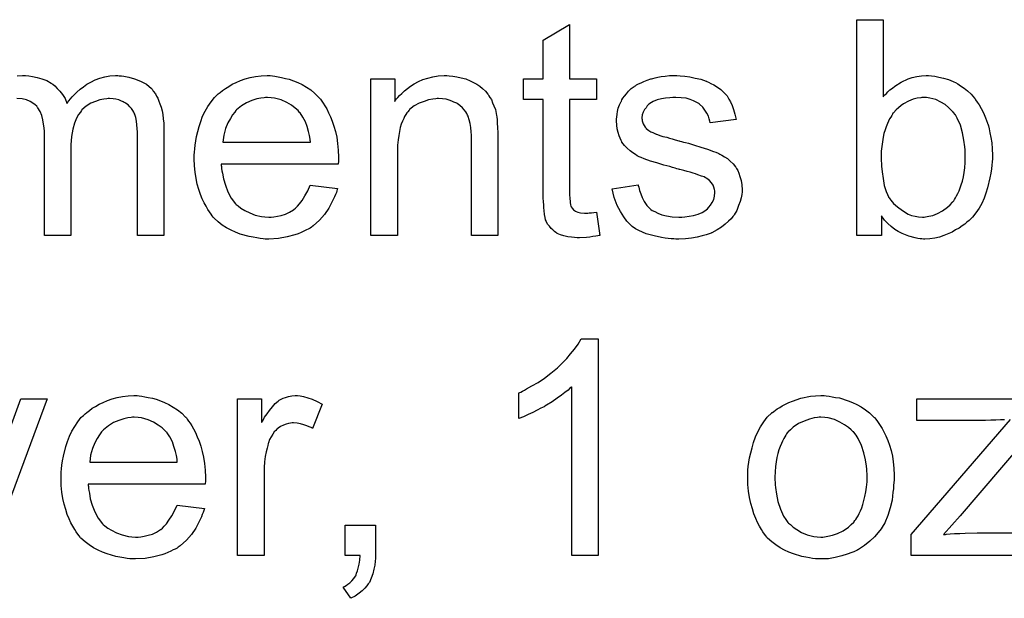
# Model space of a CAD drawing. Extents: x -1.6 to 9, y -2.8 to 5.2.
# Tile 172 of 197: x 5.601 to 5.966, y 3.955 to 4.17. Entities that reach past the tile are written whole.
import ezdxf

# ---------------------------------------------------------------- set-up
doc = ezdxf.new("R2010")
doc.units = 0
doc.layers.add('dfn6-15-57-c_document', color=1, linetype='CONTINUOUS')

msp = doc.modelspace()

# ---------------------------------------------------------------- linework, layer by layer
at = {"layer": 'dfn6-15-57-c_document', "color": 1}
for points in [[(5.920997, 4.140957), (5.921112, 4.141073), (5.921228, 4.141304), (5.921575, 4.141651), (5.922154, 4.14223), (5.922732, 4.142808), (5.923426, 4.143502), (5.924352, 4.144197), (5.925278, 4.144891), (5.927592, 4.146395), (5.930253, 4.147552), (5.931757, 4.14813), (5.933377, 4.148477), (5.935112, 4.148709), (5.936848, 4.148825), (5.937773, 4.148825), (5.938815, 4.148709), (5.940087, 4.148593), (5.941591, 4.148246), (5.943327, 4.147899), (5.945178, 4.14732), (5.946913, 4.146626), (5.947145, 4.146511), (5.947723, 4.146279), (5.948649, 4.145701), (5.94969, 4.145007), (5.950963, 4.144197), (5.952236, 4.143155), (5.953624, 4.141883), (5.954781, 4.140494), (5.954897, 4.140378), (5.955244, 4.1398), (5.955822, 4.13899), (5.956517, 4.137949), (5.957327, 4.13656), (5.958136, 4.134941), (5.958946, 4.133089), (5.959641, 4.131123), (5.959641, 4.131007), (5.959756, 4.130891), (5.959872, 4.130544), (5.959988, 4.130197), (5.960219, 4.12904), (5.960566, 4.127536), (5.960913, 4.1258), (5.96126, 4.123833), (5.961376, 4.121635), (5.961492, 4.119321), (5.961492, 4.119205), (5.961492, 4.118627), (5.961492, 4.117933), (5.961376, 4.116891), (5.96126, 4.115619), (5.961145, 4.11423), (5.960913, 4.11261), (5.960566, 4.110875), (5.959641, 4.107173), (5.959062, 4.105206), (5.958368, 4.103355), (5.957558, 4.101388), (5.956517, 4.099652), (5.95536, 4.097917), (5.954087, 4.096297), (5.953971, 4.096181), (5.95374, 4.09595), (5.953393, 4.095603), (5.952814, 4.095024), (5.952004, 4.094446), (5.951194, 4.093751), (5.950269, 4.093057), (5.949112, 4.092247), (5.947839, 4.091553), (5.946566, 4.090743), (5.943443, 4.08947), (5.941823, 4.088892), (5.940087, 4.088545), (5.938236, 4.088314), (5.936385, 4.088198), (5.935922, 4.088198), (5.935343, 4.088314), (5.934649, 4.088314), (5.933839, 4.088429), (5.932798, 4.088661), (5.930484, 4.089239), (5.929211, 4.089702), (5.927939, 4.09028), (5.92655, 4.090975), (5.925278, 4.091785), (5.923889, 4.092826), (5.922617, 4.093983), (5.921459, 4.095256), (5.920302, 4.09676), (5.920302, 4.08947), (5.911162, 4.08947), (5.911162, 4.169535), (5.920997, 4.169535), (5.920997, 4.140957)], [(5.804602, 4.147552), (5.814553, 4.147552), (5.814553, 4.139916), (5.804602, 4.139916), (5.804602, 4.105784), (5.804602, 4.105553), (5.804602, 4.10509), (5.804602, 4.104396), (5.804718, 4.103586), (5.804834, 4.101735), (5.80495, 4.100925), (5.805065, 4.100346), (5.805181, 4.100115), (5.805528, 4.099652), (5.805991, 4.099074), (5.806801, 4.098495), (5.807032, 4.098379), (5.807611, 4.098148), (5.808652, 4.097917), (5.810156, 4.097801), (5.811313, 4.097801), (5.811892, 4.097917), (5.812702, 4.097917), (5.813627, 4.098032), (5.814553, 4.098148), (5.815825, 4.08947), (5.815594, 4.08947), (5.815131, 4.089355), (5.814321, 4.089239), (5.81328, 4.089123), (5.812123, 4.088892), (5.81085, 4.088776), (5.808305, 4.088661), (5.807379, 4.088661), (5.806454, 4.088776), (5.805297, 4.088892), (5.803908, 4.089008), (5.80252, 4.089355), (5.801247, 4.089702), (5.799975, 4.09028), (5.799859, 4.090396), (5.799512, 4.090628), (5.799049, 4.090975), (5.798355, 4.091553), (5.797776, 4.092132), (5.797082, 4.092941), (5.796388, 4.093751), (5.795925, 4.094793), (5.795925, 4.094908), (5.795694, 4.095371), (5.795578, 4.096181), (5.795346, 4.097338), (5.795115, 4.098842), (5.794999, 4.099768), (5.794999, 4.100809), (5.794884, 4.102082), (5.794768, 4.103355), (5.794768, 4.104743), (5.794768, 4.106363), (5.794768, 4.139916), (5.787479, 4.139916), (5.787479, 4.147552), (5.794768, 4.147552), (5.794768, 4.161899), (5.804602, 4.167799), (5.804602, 4.147552)], [(5.637532, 4.148709), (5.638342, 4.148709), (5.639151, 4.148593), (5.641118, 4.148246), (5.643201, 4.147668), (5.645399, 4.146742), (5.647598, 4.145585), (5.649449, 4.143965), (5.64968, 4.143734), (5.650143, 4.14304), (5.650953, 4.141998), (5.6513, 4.141188), (5.651763, 4.140378), (5.652226, 4.139337), (5.652573, 4.138296), (5.653035, 4.137139), (5.653383, 4.135751), (5.653614, 4.134362), (5.653845, 4.132742), (5.654077, 4.131123), (5.654077, 4.129271), (5.654077, 4.08947), (5.644242, 4.08947), (5.644242, 4.125916), (5.644242, 4.126032), (5.644242, 4.126147), (5.644242, 4.126842), (5.644242, 4.127883), (5.644127, 4.129156), (5.644011, 4.130544), (5.643895, 4.131932), (5.643664, 4.133321), (5.643317, 4.134362), (5.643317, 4.134478), (5.643085, 4.134825), (5.642854, 4.135288), (5.642507, 4.135866), (5.642044, 4.13656), (5.641466, 4.137255), (5.640771, 4.137949), (5.639846, 4.138643), (5.63973, 4.138759), (5.639383, 4.138874), (5.63892, 4.139106), (5.63811, 4.139453), (5.6373, 4.1398), (5.636259, 4.140031), (5.635218, 4.140147), (5.633945, 4.140263), (5.633367, 4.140263), (5.632904, 4.140147), (5.631747, 4.140031), (5.630358, 4.1398), (5.628739, 4.139221), (5.627003, 4.138527), (5.625267, 4.137486), (5.623648, 4.136098), (5.623532, 4.135866), (5.623069, 4.135288), (5.622375, 4.134362), (5.621681, 4.132974), (5.620871, 4.131123), (5.620292, 4.128924), (5.61983, 4.126263), (5.619598, 4.123139), (5.619598, 4.08947), (5.609764, 4.08947), (5.609764, 4.127073), (5.609764, 4.127189), (5.609764, 4.12742), (5.609764, 4.127651), (5.609764, 4.128114), (5.609648, 4.129387), (5.609417, 4.130775), (5.609185, 4.132395), (5.608722, 4.134015), (5.608144, 4.135519), (5.607334, 4.136908), (5.607218, 4.137023), (5.606871, 4.137486), (5.606293, 4.137949), (5.605483, 4.138643), (5.604441, 4.139221), (5.603053, 4.1398), (5.601433, 4.140147), (5.599466, 4.140263)], [(5.599582, 4.148709), (5.601665, 4.148825), (5.602706, 4.148825), (5.603979, 4.148709), (5.605367, 4.148477), (5.607103, 4.14813), (5.608838, 4.147668), (5.610574, 4.146973), (5.612193, 4.146048), (5.612425, 4.145932), (5.612888, 4.145585), (5.613582, 4.145007), (5.614507, 4.144081), (5.615433, 4.14304), (5.616474, 4.141767), (5.6174, 4.140263), (5.618094, 4.138527), (5.61821, 4.138643), (5.618441, 4.13899), (5.618788, 4.139453), (5.619367, 4.140147), (5.620061, 4.140957), (5.620871, 4.141767), (5.621797, 4.142693), (5.622953, 4.143734), (5.624226, 4.144659), (5.625499, 4.145585), (5.627003, 4.146395), (5.628623, 4.147205), (5.630358, 4.147899), (5.632209, 4.148362), (5.634061, 4.148709), (5.636143, 4.148825), (5.636953, 4.148825), (5.637532, 4.148709)], [(5.69434, 4.148709), (5.695266, 4.148593), (5.696423, 4.148362), (5.697696, 4.14813), (5.6992, 4.147783), (5.700588, 4.147436), (5.702208, 4.146858), (5.703712, 4.146279), (5.705332, 4.145469), (5.706952, 4.144544), (5.708572, 4.143502), (5.710076, 4.14223), (5.711464, 4.140841), (5.71158, 4.140726), (5.711811, 4.140494), (5.712158, 4.140031), (5.712621, 4.139337), (5.713199, 4.138527), (5.713778, 4.137602), (5.714472, 4.136445), (5.715166, 4.135056), (5.715861, 4.133552), (5.716555, 4.131932), (5.717133, 4.130081), (5.717712, 4.128114), (5.718175, 4.125916), (5.718522, 4.123602), (5.718753, 4.121172), (5.718869, 4.118511), (5.718869, 4.118395), (5.718869, 4.117933), (5.718869, 4.117123), (5.718753, 4.115966), (5.675366, 4.115966), (5.675366, 4.11585), (5.675366, 4.115503), (5.675481, 4.11504), (5.675481, 4.114346), (5.675597, 4.113536), (5.675828, 4.11261), (5.676176, 4.110528), (5.67687, 4.108214), (5.677795, 4.105668), (5.679068, 4.103355), (5.680688, 4.101272), (5.680803, 4.101272), (5.680919, 4.101041), (5.681613, 4.100462), (5.682655, 4.099652), (5.684043, 4.098842), (5.685894, 4.097917), (5.687977, 4.097107), (5.690291, 4.096528), (5.691564, 4.096413), (5.692952, 4.096297), (5.693878, 4.096297), (5.694919, 4.096413), (5.696192, 4.096644), (5.69758, 4.096991), (5.6992, 4.097454), (5.700704, 4.098148), (5.702208, 4.099074), (5.702324, 4.099189), (5.702902, 4.099652), (5.703596, 4.100346), (5.704406, 4.101272), (5.705332, 4.102545), (5.706373, 4.104164), (5.707414, 4.106016), (5.70834, 4.108214), (5.718522, 4.106941), (5.718522, 4.106825), (5.718406, 4.106594), (5.71829, 4.106131), (5.718059, 4.105437), (5.717712, 4.104743), (5.717365, 4.103817), (5.716439, 4.10185), (5.715282, 4.099652), (5.713662, 4.097338), (5.711811, 4.09514), (5.709497, 4.093057), (5.709381, 4.093057), (5.70915, 4.092826), (5.708803, 4.092594), (5.70834, 4.092247), (5.707646, 4.0919), (5.706952, 4.091553), (5.706026, 4.09109), (5.704985, 4.090628), (5.703828, 4.090165), (5.702671, 4.089702), (5.699778, 4.089008), (5.696539, 4.088429), (5.692952, 4.088198), (5.691679, 4.088198), (5.690869, 4.088314), (5.689828, 4.088429), (5.688555, 4.088661), (5.687167, 4.088892), (5.685663, 4.089123), (5.682423, 4.090049), (5.680688, 4.090743), (5.679068, 4.091437), (5.677333, 4.092363), (5.675713, 4.093404), (5.674209, 4.094561), (5.672704, 4.09595), (5.672589, 4.096065), (5.672357, 4.096297), (5.67201, 4.09676), (5.671547, 4.097454), (5.670969, 4.098264), (5.670391, 4.099189), (5.669696, 4.100346), (5.669002, 4.101619), (5.668308, 4.103123), (5.667614, 4.104743), (5.667035, 4.106594), (5.666457, 4.108561), (5.665994, 4.110644), (5.665647, 4.112958), (5.665415, 4.115387), (5.6653, 4.117933), (5.6653, 4.118048), (5.6653, 4.118627), (5.6653, 4.119321), (5.665415, 4.120362), (5.665531, 4.121635), (5.665647, 4.123024), (5.665878, 4.124643), (5.666225, 4.126263), (5.667151, 4.129966), (5.667729, 4.131817), (5.668424, 4.133784), (5.669349, 4.135635), (5.670391, 4.13737), (5.671547, 4.139106), (5.67282, 4.140726), (5.672936, 4.140841), (5.673167, 4.141073), (5.67363, 4.14142), (5.674209, 4.141998), (5.674903, 4.142577), (5.675828, 4.143271), (5.67687, 4.144081), (5.678142, 4.144775), (5.679415, 4.145585), (5.680919, 4.146279), (5.682539, 4.146973), (5.684275, 4.147552), (5.686126, 4.14813), (5.688093, 4.148477), (5.690175, 4.148709), (5.692373, 4.148825), (5.69353, 4.148825), (5.69434, 4.148709)], [(5.759942, 4.148709), (5.761215, 4.148593), (5.762719, 4.148362), (5.764339, 4.148015), (5.766074, 4.147552), (5.767694, 4.146858), (5.767926, 4.146742), (5.768388, 4.146511), (5.769198, 4.146163), (5.770124, 4.145585), (5.771281, 4.144891), (5.772322, 4.143965), (5.773364, 4.14304), (5.774289, 4.141883), (5.774405, 4.141767), (5.774636, 4.141304), (5.774983, 4.140726), (5.775562, 4.139916), (5.776025, 4.138759), (5.776487, 4.137602), (5.777066, 4.136213), (5.777413, 4.134709), (5.777413, 4.134593), (5.777529, 4.134131), (5.777644, 4.133436), (5.77776, 4.132511), (5.77776, 4.131123), (5.777876, 4.129503), (5.777992, 4.127536), (5.777992, 4.125106), (5.777992, 4.08947), (5.768157, 4.08947), (5.768157, 4.124643), (5.768157, 4.124759), (5.768157, 4.124875), (5.768157, 4.125685), (5.768157, 4.126726), (5.768041, 4.127999), (5.767926, 4.129503), (5.767694, 4.131007), (5.767347, 4.132395), (5.767, 4.133668), (5.767, 4.133784), (5.766769, 4.134131), (5.766422, 4.134709), (5.766074, 4.135403), (5.765496, 4.136098), (5.764802, 4.136908), (5.763876, 4.137717), (5.762835, 4.138412), (5.762719, 4.138527), (5.762372, 4.138759), (5.761678, 4.13899), (5.760868, 4.139337), (5.759942, 4.139684), (5.758785, 4.140031), (5.757397, 4.140147), (5.756008, 4.140263), (5.75543, 4.140263), (5.754967, 4.140147), (5.75381, 4.140031), (5.752306, 4.1398), (5.750686, 4.139221), (5.748835, 4.138527), (5.746984, 4.137602), (5.745248, 4.136213), (5.745017, 4.135982), (5.744554, 4.135403), (5.744207, 4.134941), (5.74386, 4.134362), (5.743397, 4.133668), (5.74305, 4.132858), (5.742587, 4.131932), (5.742124, 4.130775), (5.741777, 4.129503), (5.74143, 4.128114), (5.741199, 4.12661), (5.740967, 4.12499), (5.740736, 4.123024), (5.740736, 4.121057), (5.740736, 4.08947), (5.730902, 4.08947), (5.730902, 4.147552), (5.739695, 4.147552), (5.739695, 4.139221), (5.73981, 4.139337), (5.740042, 4.139684), (5.740389, 4.140147), (5.740852, 4.140726), (5.741546, 4.14142), (5.742356, 4.14223), (5.743282, 4.143155), (5.744439, 4.144081), (5.745596, 4.144891), (5.746984, 4.145816), (5.748488, 4.146626), (5.750108, 4.14732), (5.751959, 4.147899), (5.75381, 4.148362), (5.755893, 4.148709), (5.758091, 4.148825), (5.759017, 4.148825), (5.759942, 4.148709)], [(5.845676, 4.148709), (5.847412, 4.148593), (5.849263, 4.148362), (5.85123, 4.147899), (5.853312, 4.147436), (5.855279, 4.146742), (5.855395, 4.146742), (5.855511, 4.146626), (5.856089, 4.146395), (5.857015, 4.145932), (5.858172, 4.145354), (5.859444, 4.144544), (5.860717, 4.143618), (5.861874, 4.142577), (5.862915, 4.14142), (5.863031, 4.141304), (5.863262, 4.140841), (5.863725, 4.140031), (5.864304, 4.139106), (5.864882, 4.137717), (5.865461, 4.136213), (5.865923, 4.134478), (5.866386, 4.132511), (5.856783, 4.131238), (5.856783, 4.13147), (5.856667, 4.131932), (5.856436, 4.132742), (5.856089, 4.133784), (5.855511, 4.134825), (5.854816, 4.135982), (5.854006, 4.137139), (5.852849, 4.13818), (5.852734, 4.138296), (5.852271, 4.138527), (5.851577, 4.13899), (5.850535, 4.139453), (5.849378, 4.139916), (5.847874, 4.140378), (5.846023, 4.14061), (5.844056, 4.140726), (5.842899, 4.140726), (5.841742, 4.14061), (5.840238, 4.140494), (5.838734, 4.140147), (5.837114, 4.1398), (5.83561, 4.139221), (5.834337, 4.138412), (5.834222, 4.138296), (5.833875, 4.138065), (5.833412, 4.137602), (5.832949, 4.136908), (5.83237, 4.136213), (5.831908, 4.135288), (5.831561, 4.134246), (5.831445, 4.133205), (5.831445, 4.133089), (5.831445, 4.132858), (5.831561, 4.132511), (5.831561, 4.132048), (5.831908, 4.130891), (5.832602, 4.129734), (5.832718, 4.129618), (5.832833, 4.129503), (5.833065, 4.129156), (5.833528, 4.128809), (5.83399, 4.128461), (5.834685, 4.127999), (5.835494, 4.127651), (5.83642, 4.127189), (5.836536, 4.127189), (5.836767, 4.127073), (5.83723, 4.126957), (5.83804, 4.12661), (5.839197, 4.126263), (5.840701, 4.125916), (5.841627, 4.125569), (5.842668, 4.125337), (5.843825, 4.12499), (5.845097, 4.124643), (5.845213, 4.124643), (5.84556, 4.124528), (5.846139, 4.124412), (5.846833, 4.124181), (5.847643, 4.123949), (5.848684, 4.123718), (5.850882, 4.123024), (5.853312, 4.122329), (5.855742, 4.121519), (5.85794, 4.120709), (5.858866, 4.120362), (5.859676, 4.120015), (5.859907, 4.1199), (5.86037, 4.119668), (5.861064, 4.119321), (5.862105, 4.118743), (5.863147, 4.118048), (5.864188, 4.117123), (5.865229, 4.116082), (5.866155, 4.114925), (5.866271, 4.114809), (5.866502, 4.114346), (5.866965, 4.113652), (5.867428, 4.11261), (5.867775, 4.111338), (5.868238, 4.109949), (5.868469, 4.10833), (5.868585, 4.106478), (5.868585, 4.106247), (5.868585, 4.105668), (5.868469, 4.104743), (5.868238, 4.10347), (5.86789, 4.102082), (5.867312, 4.100578), (5.866618, 4.098842), (5.865692, 4.097222), (5.865576, 4.096991), (5.865114, 4.096528), (5.864535, 4.095718), (5.863609, 4.094793), (5.862337, 4.093751), (5.860948, 4.092594), (5.859329, 4.091553), (5.857362, 4.090512), (5.857246, 4.090512), (5.85713, 4.090396), (5.856436, 4.090165), (5.855279, 4.089818), (5.853775, 4.089355), (5.851924, 4.088892), (5.849841, 4.088545), (5.847643, 4.088314), (5.845097, 4.088198), (5.844056, 4.088198), (5.843246, 4.088314), (5.842321, 4.088314), (5.841164, 4.088429), (5.840007, 4.088545), (5.838734, 4.088776), (5.835957, 4.089355), (5.833065, 4.090165), (5.830288, 4.091322), (5.829015, 4.092016), (5.827858, 4.092826), (5.827743, 4.092941), (5.827627, 4.093057), (5.826933, 4.093751), (5.825891, 4.094793), (5.824734, 4.096413), (5.823462, 4.098379), (5.822189, 4.100693), (5.821148, 4.103586), (5.820338, 4.106825), (5.830056, 4.10833), (5.830056, 4.108214), (5.830056, 4.108098), (5.830288, 4.107404), (5.830519, 4.106247), (5.830982, 4.104974), (5.831561, 4.103586), (5.832255, 4.102082), (5.833296, 4.100578), (5.834569, 4.099305), (5.8348, 4.099189), (5.835263, 4.098842), (5.836189, 4.098379), (5.837346, 4.097801), (5.83885, 4.097222), (5.840585, 4.09676), (5.842668, 4.096413), (5.845097, 4.096297), (5.846255, 4.096297), (5.847412, 4.096413), (5.848916, 4.096644), (5.850535, 4.096991), (5.852271, 4.097454), (5.853775, 4.098032), (5.855163, 4.098958), (5.855279, 4.099074), (5.855742, 4.099421), (5.856205, 4.099999), (5.856899, 4.100809), (5.857477, 4.101735), (5.858056, 4.102892), (5.858403, 4.104049), (5.858519, 4.105437), (5.858519, 4.105553), (5.858519, 4.106016), (5.858403, 4.106594), (5.858172, 4.107404), (5.857824, 4.108214), (5.857246, 4.109024), (5.856552, 4.109949), (5.855511, 4.110644), (5.855395, 4.110759), (5.855048, 4.110875), (5.854469, 4.111222), (5.853544, 4.111569), (5.852155, 4.112032), (5.851345, 4.112379), (5.85042, 4.11261), (5.849378, 4.112958), (5.848221, 4.113305), (5.846949, 4.113652), (5.845445, 4.113999), (5.845329, 4.113999), (5.844982, 4.114115), (5.844403, 4.11423), (5.843709, 4.114462), (5.842783, 4.114693), (5.841742, 4.11504), (5.839544, 4.115619), (5.836998, 4.116429), (5.834569, 4.117123), (5.832255, 4.117933), (5.831213, 4.118395), (5.830404, 4.118743), (5.830172, 4.118858), (5.829709, 4.11909), (5.829015, 4.119552), (5.82809, 4.120131), (5.827048, 4.120941), (5.826007, 4.121867), (5.824966, 4.122908), (5.82404, 4.124181), (5.823924, 4.124296), (5.823693, 4.124759), (5.823346, 4.125569), (5.822999, 4.126494), (5.822652, 4.127651), (5.822305, 4.12904), (5.822073, 4.130428), (5.821958, 4.132048), (5.821958, 4.132279), (5.821958, 4.132742), (5.822073, 4.133436), (5.822189, 4.134478), (5.82242, 4.135519), (5.822652, 4.136792), (5.823114, 4.137949), (5.823693, 4.139221), (5.823809, 4.139337), (5.82404, 4.1398), (5.824387, 4.140378), (5.824966, 4.141188), (5.82566, 4.141998), (5.82647, 4.14304), (5.827395, 4.143965), (5.828552, 4.144775), (5.828668, 4.144891), (5.829015, 4.145007), (5.829478, 4.145354), (5.830172, 4.145701), (5.831098, 4.146163), (5.832139, 4.146626), (5.833412, 4.147089), (5.8348, 4.147552), (5.835032, 4.147668), (5.835494, 4.147783), (5.836304, 4.148015), (5.837346, 4.148246), (5.838618, 4.148477), (5.840007, 4.148593), (5.841627, 4.148825), (5.844403, 4.148825), (5.845676, 4.148709)], [(5.692489, 4.140726), (5.691795, 4.140726), (5.691332, 4.14061), (5.69006, 4.140494), (5.688555, 4.140147), (5.686704, 4.139569), (5.684737, 4.138759), (5.682886, 4.137602), (5.681035, 4.136098), (5.680803, 4.135866), (5.680341, 4.135288), (5.679531, 4.134246), (5.678721, 4.132858), (5.677795, 4.131238), (5.676985, 4.129156), (5.676291, 4.126726), (5.675944, 4.124065), (5.708456, 4.124065), (5.708456, 4.124181), (5.708456, 4.124412), (5.70834, 4.124759), (5.70834, 4.125222), (5.708109, 4.12661), (5.707762, 4.128114), (5.707183, 4.129966), (5.706605, 4.131701), (5.705679, 4.133436), (5.704638, 4.134941), (5.704638, 4.135056), (5.704406, 4.135172), (5.703828, 4.135866), (5.702787, 4.136792), (5.701398, 4.137833), (5.699663, 4.138874), (5.69758, 4.1398), (5.69515, 4.140494), (5.693878, 4.14061), (5.692489, 4.140726)], [(5.937079, 4.140726), (5.935343, 4.140726), (5.934881, 4.14061), (5.933608, 4.140378), (5.932104, 4.140031), (5.930368, 4.139337), (5.928517, 4.138296), (5.927592, 4.137717), (5.926666, 4.136908), (5.92574, 4.136098), (5.924815, 4.135056), (5.924815, 4.134941), (5.924583, 4.134825), (5.924352, 4.134478), (5.924121, 4.134015), (5.923774, 4.133436), (5.923311, 4.132742), (5.922964, 4.131932), (5.922501, 4.131007), (5.922038, 4.12985), (5.921691, 4.128693), (5.921228, 4.127304), (5.920881, 4.125916), (5.92065, 4.124296), (5.920418, 4.122561), (5.920187, 4.120825), (5.920187, 4.118858), (5.920187, 4.118743), (5.920187, 4.118395), (5.920187, 4.117817), (5.920187, 4.117123), (5.920302, 4.116313), (5.920302, 4.115272), (5.920534, 4.113073), (5.920881, 4.110644), (5.921344, 4.108098), (5.922038, 4.105784), (5.922501, 4.104743), (5.922964, 4.103817), (5.922964, 4.103702), (5.923195, 4.10347), (5.923426, 4.103123), (5.923774, 4.10266), (5.924815, 4.101388), (5.926319, 4.100115), (5.928054, 4.098726), (5.930253, 4.097454), (5.93141, 4.096991), (5.932798, 4.096644), (5.934071, 4.096413), (5.935575, 4.096297), (5.936153, 4.096297), (5.936616, 4.096413), (5.937889, 4.096644), (5.939393, 4.096991), (5.941128, 4.097685), (5.94298, 4.098611), (5.944831, 4.099999), (5.945757, 4.100925), (5.946682, 4.10185), (5.946682, 4.101966), (5.946913, 4.102082), (5.947145, 4.102429), (5.947376, 4.102892), (5.947839, 4.10347), (5.948186, 4.104164), (5.948649, 4.10509), (5.949112, 4.106016), (5.949459, 4.107173), (5.949922, 4.10833), (5.950385, 4.109718), (5.950732, 4.111222), (5.950963, 4.112842), (5.951194, 4.114577), (5.951426, 4.116544), (5.951426, 4.118511), (5.951426, 4.118627), (5.951426, 4.118974), (5.951426, 4.119552), (5.95131, 4.120362), (5.95131, 4.121288), (5.951194, 4.122445), (5.950847, 4.124875), (5.950385, 4.127536), (5.949575, 4.130428), (5.948418, 4.132974), (5.947723, 4.134246), (5.946913, 4.135288), (5.946913, 4.135403), (5.946682, 4.135519), (5.946104, 4.136098), (5.945178, 4.137023), (5.943905, 4.138065), (5.942285, 4.13899), (5.940434, 4.139916), (5.938236, 4.140494), (5.937079, 4.140726)], [(5.815247, 3.970832), (5.805412, 3.970832), (5.805412, 4.033425), (5.805297, 4.03331), (5.804718, 4.032847), (5.804024, 4.032153), (5.802867, 4.031343), (5.801594, 4.030302), (5.799975, 4.029144), (5.798123, 4.027872), (5.796041, 4.026599), (5.795925, 4.026599), (5.795809, 4.026483), (5.795115, 4.026021), (5.793958, 4.025442), (5.79257, 4.024748), (5.79095, 4.023938), (5.789214, 4.023128), (5.787479, 4.022318), (5.785743, 4.021624), (5.785743, 4.031111), (5.785859, 4.031111), (5.786091, 4.031343), (5.786553, 4.031459), (5.787132, 4.031806), (5.787826, 4.032153), (5.788636, 4.032615), (5.790603, 4.033773), (5.792917, 4.035045), (5.795231, 4.036665), (5.79766, 4.038516), (5.80009, 4.040483), (5.800206, 4.040599), (5.800322, 4.040715), (5.800669, 4.041062), (5.801132, 4.041409), (5.802173, 4.042566), (5.803561, 4.043954), (5.80495, 4.045574), (5.806454, 4.047425), (5.807726, 4.049276), (5.808883, 4.051243), (5.815247, 4.051243), (5.815247, 3.970832)], [(5.644936, 4.03007), (5.645862, 4.029954), (5.647019, 4.029723), (5.648292, 4.029492), (5.649796, 4.029144), (5.651184, 4.028797), (5.652804, 4.028219), (5.654308, 4.02764), (5.655928, 4.026831), (5.657548, 4.025905), (5.659168, 4.024864), (5.660672, 4.023591), (5.66206, 4.022202), (5.662176, 4.022087), (5.662407, 4.021855), (5.662754, 4.021393), (5.663217, 4.020698), (5.663796, 4.019889), (5.664374, 4.018963), (5.665068, 4.017806), (5.665762, 4.016418), (5.666457, 4.014913), (5.667151, 4.013294), (5.667729, 4.011442), (5.668308, 4.009476), (5.668771, 4.007277), (5.669118, 4.004963), (5.669349, 4.002534), (5.669465, 3.999872), (5.669465, 3.999757), (5.669465, 3.999294), (5.669465, 3.998484), (5.669349, 3.997327), (5.625962, 3.997327), (5.625962, 3.997211), (5.625962, 3.996864), (5.626077, 3.996401), (5.626077, 3.995707), (5.626193, 3.994897), (5.626425, 3.993972), (5.626772, 3.991889), (5.627466, 3.989575), (5.628391, 3.98703), (5.629664, 3.984716), (5.631284, 3.982633), (5.6314, 3.982633), (5.631515, 3.982402), (5.632209, 3.981823), (5.633251, 3.981013), (5.634639, 3.980203), (5.63649, 3.979278), (5.638573, 3.978468), (5.640887, 3.977889), (5.64216, 3.977774), (5.643548, 3.977658), (5.644474, 3.977658), (5.645515, 3.977774), (5.646788, 3.978005), (5.648176, 3.978352), (5.649796, 3.978815), (5.6513, 3.979509), (5.652804, 3.980435), (5.65292, 3.98055), (5.653498, 3.981013), (5.654193, 3.981707), (5.655002, 3.982633), (5.655928, 3.983906), (5.656969, 3.985526), (5.658011, 3.987377), (5.658936, 3.989575), (5.669118, 3.988302), (5.669118, 3.988187), (5.669002, 3.987955), (5.668886, 3.987492), (5.668655, 3.986798), (5.668308, 3.986104), (5.667961, 3.985178), (5.667035, 3.983212), (5.665878, 3.981013), (5.664258, 3.978699), (5.662407, 3.976501), (5.660093, 3.974418), (5.659977, 3.974418), (5.659746, 3.974187), (5.659399, 3.973956), (5.658936, 3.973608), (5.658242, 3.973261), (5.657548, 3.972914), (5.656622, 3.972452), (5.655581, 3.971989), (5.654424, 3.971526), (5.653267, 3.971063), (5.650374, 3.970369), (5.647135, 3.96979), (5.643548, 3.969559), (5.642275, 3.969559), (5.641466, 3.969675), (5.640424, 3.96979), (5.639151, 3.970022), (5.637763, 3.970253), (5.636259, 3.970485), (5.633019, 3.97141), (5.631284, 3.972104), (5.629664, 3.972799), (5.627929, 3.973724), (5.626309, 3.974765), (5.624805, 3.975923), (5.623301, 3.977311), (5.623185, 3.977427), (5.622953, 3.977658), (5.622606, 3.978121), (5.622144, 3.978815), (5.621565, 3.979625), (5.620987, 3.98055), (5.620292, 3.981707), (5.619598, 3.98298), (5.618904, 3.984484), (5.61821, 3.986104), (5.617631, 3.987955), (5.617053, 3.989922), (5.61659, 3.992005), (5.616243, 3.994319), (5.616011, 3.996749), (5.615896, 3.999294), (5.615896, 3.99941), (5.615896, 3.999988), (5.615896, 4.000682), (5.616011, 4.001724), (5.616127, 4.002996), (5.616243, 4.004385), (5.616474, 4.006005), (5.616821, 4.007624), (5.617747, 4.011327), (5.618325, 4.013178), (5.61902, 4.015145), (5.619945, 4.016996), (5.620987, 4.018731), (5.622144, 4.020467), (5.623416, 4.022087), (5.623532, 4.022202), (5.623763, 4.022434), (5.624226, 4.022781), (5.624805, 4.02336), (5.625499, 4.023938), (5.626425, 4.024632), (5.627466, 4.025442), (5.628739, 4.026136), (5.630011, 4.026946), (5.631515, 4.02764), (5.633135, 4.028335), (5.634871, 4.028913), (5.636722, 4.029492), (5.638689, 4.029839), (5.640771, 4.03007), (5.64297, 4.030186), (5.644127, 4.030186), (5.644936, 4.03007)], [(5.704638, 4.03007), (5.70591, 4.029839), (5.707414, 4.029376), (5.709034, 4.028797), (5.710886, 4.027988), (5.712852, 4.026946), (5.709266, 4.017922), (5.70915, 4.018037), (5.708687, 4.018269), (5.707993, 4.018616), (5.707067, 4.018963), (5.706026, 4.01931), (5.704753, 4.019657), (5.703481, 4.019889), (5.702208, 4.020004), (5.70163, 4.020004), (5.701051, 4.019889), (5.700241, 4.019773), (5.699431, 4.019541), (5.69839, 4.019194), (5.697349, 4.018731), (5.696423, 4.018037), (5.696307, 4.017922), (5.69596, 4.01769), (5.695613, 4.017227), (5.695035, 4.016649), (5.694456, 4.015839), (5.693878, 4.014913), (5.693299, 4.013872), (5.692836, 4.012599), (5.692721, 4.012368), (5.692605, 4.011674), (5.692373, 4.010633), (5.692026, 4.009244), (5.691679, 4.007509), (5.691448, 4.005542), (5.691332, 4.003459), (5.691217, 4.001145), (5.691217, 3.970832), (5.681382, 3.970832), (5.681382, 4.028913), (5.690291, 4.028913), (5.690291, 4.02012), (5.690407, 4.020236), (5.690869, 4.021046), (5.691448, 4.022087), (5.692373, 4.02336), (5.693299, 4.024632), (5.69434, 4.026021), (5.695382, 4.027178), (5.696423, 4.028103), (5.696539, 4.028219), (5.696886, 4.02845), (5.69758, 4.028797), (5.698274, 4.029144), (5.6992, 4.029492), (5.700357, 4.029839), (5.701514, 4.03007), (5.702787, 4.030186), (5.703596, 4.030186), (5.704638, 4.03007)], [(5.899824, 4.03007), (5.900865, 4.029954), (5.902022, 4.029723), (5.903295, 4.029492), (5.904799, 4.02926), (5.907923, 4.028219), (5.909542, 4.02764), (5.911162, 4.026831), (5.912782, 4.026021), (5.914402, 4.024864), (5.915906, 4.023707), (5.91741, 4.022318), (5.917526, 4.022202), (5.917757, 4.021971), (5.918104, 4.021508), (5.918567, 4.02093), (5.919145, 4.02012), (5.91984, 4.019079), (5.920534, 4.017922), (5.921228, 4.016649), (5.921922, 4.01526), (5.922617, 4.013525), (5.923311, 4.011789), (5.923889, 4.009823), (5.924352, 4.00774), (5.924699, 4.005542), (5.924931, 4.003228), (5.925046, 4.000682), (5.925046, 4.000567), (5.925046, 4.00022), (5.925046, 3.999641), (5.925046, 3.998831), (5.924931, 3.997905), (5.924815, 3.996749), (5.924815, 3.995591), (5.924583, 3.994319), (5.924236, 3.991426), (5.923542, 3.988534), (5.922732, 3.985641), (5.921575, 3.98298), (5.921575, 3.982865), (5.921459, 3.982749), (5.921228, 3.982402), (5.920997, 3.981939), (5.920187, 3.980782), (5.919145, 3.979394), (5.917757, 3.977774), (5.916022, 3.976154), (5.914055, 3.974534), (5.911741, 3.97303), (5.911625, 3.97303), (5.911509, 3.972914), (5.911162, 3.972683), (5.910584, 3.972452), (5.910005, 3.97222), (5.909311, 3.971989), (5.907575, 3.971294), (5.905609, 3.970716), (5.903179, 3.970137), (5.900633, 3.969675), (5.897857, 3.969559), (5.8967, 3.969559), (5.895774, 3.969675), (5.894733, 3.96979), (5.893576, 3.970022), (5.892187, 3.970253), (5.890799, 3.970485), (5.887675, 3.97141), (5.88594, 3.972104), (5.88432, 3.972799), (5.8827, 3.973724), (5.88108, 3.974765), (5.879576, 3.975923), (5.878072, 3.977311), (5.877956, 3.977427), (5.877725, 3.977658), (5.877378, 3.978121), (5.876915, 3.978815), (5.876337, 3.979625), (5.875758, 3.98055), (5.875064, 3.981707), (5.87437, 3.983096), (5.873675, 3.9846), (5.872981, 3.986336), (5.872403, 3.988187), (5.871824, 3.990154), (5.871361, 3.992352), (5.871014, 3.994666), (5.870783, 3.997211), (5.870667, 3.999872), (5.870667, 4.000104), (5.870667, 4.000567), (5.870783, 4.001376), (5.870783, 4.002534), (5.870899, 4.003806), (5.87113, 4.005426), (5.871361, 4.007046), (5.871824, 4.008897), (5.872287, 4.010748), (5.872865, 4.012715), (5.87356, 4.014798), (5.874485, 4.016765), (5.875411, 4.018616), (5.876684, 4.020467), (5.877956, 4.022202), (5.879576, 4.023707), (5.879692, 4.023822), (5.879923, 4.023938), (5.880386, 4.024285), (5.880965, 4.024748), (5.881659, 4.025211), (5.882584, 4.025789), (5.88351, 4.026368), (5.884667, 4.026946), (5.88594, 4.027525), (5.887328, 4.028103), (5.890452, 4.029144), (5.894039, 4.029954), (5.89589, 4.03007), (5.897857, 4.030186), (5.899014, 4.030186), (5.899824, 4.03007)], [(5.588475, 3.995013), (5.600971, 4.028913), (5.610805, 4.028913), (5.588706, 3.969906)], [(5.966004, 4.021161), (5.9645, 4.021161), (5.962764, 4.021046), (5.960913, 4.021046), (5.958946, 4.02093), (5.933492, 4.02093), (5.933492, 4.028913), (5.980929, 4.028913)], [(5.980929, 4.022318), (5.949459, 3.985526), (5.943327, 3.978699), (5.944021, 3.978699), (5.944484, 3.978815), (5.945757, 3.978931), (5.947376, 3.979046), (5.949343, 3.979046), (5.951426, 3.979162), (5.955822, 3.979278), (5.982665, 3.979278)], [(5.643085, 4.022087), (5.642391, 4.022087), (5.641928, 4.021971), (5.640656, 4.021855), (5.639151, 4.021508), (5.6373, 4.02093), (5.635333, 4.02012), (5.633482, 4.018963), (5.631631, 4.017459), (5.6314, 4.017227), (5.630937, 4.016649), (5.630127, 4.015608), (5.629317, 4.014219), (5.628391, 4.012599), (5.627582, 4.010517), (5.626887, 4.008087), (5.62654, 4.005426), (5.659052, 4.005426), (5.659052, 4.005542), (5.659052, 4.005773), (5.658936, 4.00612), (5.658936, 4.006583), (5.658705, 4.007971), (5.658358, 4.009476), (5.657779, 4.011327), (5.657201, 4.013062), (5.656275, 4.014798), (5.655234, 4.016302), (5.655234, 4.016418), (5.655002, 4.016533), (5.654424, 4.017227), (5.653383, 4.018153), (5.651994, 4.019194), (5.650259, 4.020236), (5.648176, 4.021161), (5.645746, 4.021855), (5.644474, 4.021971), (5.643085, 4.022087)], [(5.897857, 4.022087), (5.897163, 4.022087), (5.896584, 4.021971), (5.895311, 4.021855), (5.893576, 4.021393), (5.891609, 4.020698), (5.889526, 4.019773), (5.887559, 4.018384), (5.886518, 4.017459), (5.885592, 4.016533), (5.885592, 4.016418), (5.885361, 4.016302), (5.88513, 4.015955), (5.884783, 4.015492), (5.884435, 4.014913), (5.884088, 4.014219), (5.883626, 4.013294), (5.883163, 4.012368), (5.8827, 4.011211), (5.882237, 4.010054), (5.88189, 4.008666), (5.881543, 4.007162), (5.881196, 4.005542), (5.880965, 4.003806), (5.880849, 4.001839), (5.880733, 3.999872), (5.880733, 3.999757), (5.880733, 3.99941), (5.880733, 3.998831), (5.880849, 3.998021), (5.880849, 3.997096), (5.880965, 3.996054), (5.881312, 3.993625), (5.88189, 3.990848), (5.882816, 3.988071), (5.883973, 3.98541), (5.884783, 3.984253), (5.885592, 3.983096), (5.885708, 3.983096), (5.885824, 3.982865), (5.886518, 3.982286), (5.887559, 3.98136), (5.888948, 3.980435), (5.890683, 3.979394), (5.892766, 3.978468), (5.895196, 3.977889), (5.896468, 3.977774), (5.897857, 3.977658), (5.898551, 3.977658), (5.899129, 3.977774), (5.900402, 3.978005), (5.902138, 3.978352), (5.903989, 3.979046), (5.906071, 3.979972), (5.908038, 3.98136), (5.90908, 3.982286), (5.910005, 3.983212), (5.910121, 3.983327), (5.910237, 3.983443), (5.910468, 3.98379), (5.910815, 3.984253), (5.911162, 3.984831), (5.911625, 3.985526), (5.912088, 3.986451), (5.912551, 3.987377), (5.913013, 3.988534), (5.91336, 3.989807), (5.913823, 3.991195), (5.91417, 3.992699), (5.914517, 3.994434), (5.914749, 3.99617), (5.91498, 3.998137), (5.91498, 4.00022), (5.91498, 4.000335), (5.91498, 4.000682), (5.91498, 4.001261), (5.914865, 4.001955), (5.914865, 4.002881), (5.914749, 4.003922), (5.914402, 4.006352), (5.913823, 4.008897), (5.912898, 4.011674), (5.911625, 4.014219), (5.910931, 4.015492), (5.910005, 4.016533), (5.910005, 4.016649), (5.909774, 4.016765), (5.90908, 4.017459), (5.908038, 4.018269), (5.90665, 4.01931), (5.904914, 4.020351), (5.902832, 4.021277), (5.900518, 4.021855), (5.899245, 4.021971), (5.897857, 4.022087)], [(5.982665, 3.970832), (5.931294, 3.970832), (5.931294, 3.978699), (5.968202, 4.021277)], [(5.732521, 3.970832), (5.732521, 3.970716), (5.732521, 3.9706), (5.732521, 3.970253), (5.732521, 3.96979), (5.732406, 3.968749), (5.73229, 3.967245), (5.731943, 3.965741), (5.731596, 3.964005), (5.731017, 3.962386), (5.730323, 3.960881), (5.730207, 3.960766), (5.72986, 3.960303), (5.729398, 3.959609), (5.728588, 3.958683), (5.727662, 3.957758), (5.726505, 3.956832), (5.725001, 3.955791), (5.723381, 3.954981), (5.720604, 3.959146), (5.72072, 3.959262), (5.721067, 3.959377), (5.721646, 3.959724), (5.72234, 3.960187), (5.723034, 3.960766), (5.723844, 3.96146), (5.724538, 3.96227), (5.725117, 3.963195), (5.725232, 3.963311), (5.725348, 3.963658), (5.725579, 3.964352), (5.725926, 3.965162), (5.726158, 3.966204), (5.726505, 3.967592), (5.726736, 3.969096), (5.726852, 3.970832), (5.721298, 3.970832), (5.721298, 3.982055), (5.732521, 3.982055), (5.732521, 3.970832)]]:
    msp.add_lwpolyline(points, dxfattribs=at)

doc.saveas('drawing.dxf')
